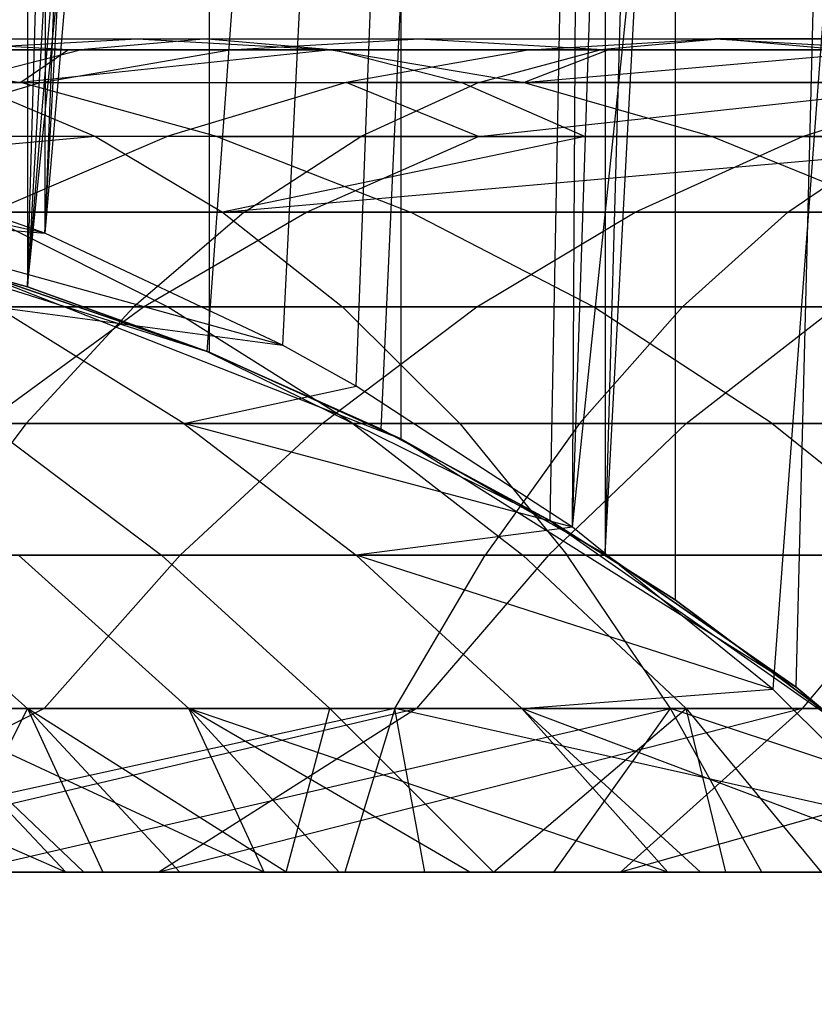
# Model space of a CAD drawing. Extents: x 0.1 to 12.1, y -6 to 6.
# Tile 92 of 181: x 7.144 to 7.334, y -0.9 to -0.664. Entities that reach past the tile are written whole.
import ezdxf

# ---------------------------------------------------------------- set-up
doc = ezdxf.new("R2010")
doc.units = 0
doc.header["$LTSCALE"] = 2.54
doc.layers.get('0').update_dxf_attribs({"linetype": 'CONTINUOUS'})

# ---------------------------------------------------------------- blocks, each defined once
blk = doc.blocks.new('DROPS_COLOR_C_STL')
at = {"color": 0}
for p, q in [((7.27635, -0.7855, 14.63277), (7.45545, 0.93168, 14.67271)), ((7.27635, -0.7855, 14.63277), (7.45545, 0.93168, 14.67271)), ((7.45545, 0.93168, 14.67271), (7.3244, -0.82439, 14.64292)), ((7.45545, 0.93168, 14.67271), (7.3244, -0.82439, 14.64292)), ((7.27635, -0.7855, 14.63277), (7.33275, 0.8954, 14.64473)), ((7.27635, -0.7855, 14.63277), (7.33275, 0.8954, 14.64473)), ((7.28416, -0.79199, 26.64632), (7.37267, 0.85985, 26.66538)), ((7.28416, -0.79199, 26.64632), (7.37267, 0.85985, 26.66538)), ((7.33, -0.82387, 26.65602), (7.37267, 0.85985, 26.66538)), ((7.33, -0.82387, 26.65602), (7.37267, 0.85985, 26.66538)), ((7.28573, 0.85583, 14.63472), (7.14975, -0.71495, 14.60798)), ((7.28573, 0.85583, 14.63472), (7.14975, -0.71495, 14.60798)), ((7.28573, 0.85583, 14.63472), (7.2068, -0.74186, 14.6188)), ((7.28573, 0.85583, 14.63472), (7.2068, -0.74186, 14.6188)), ((7.22443, -0.7517, 14.62226), (7.28573, 0.85583, 14.63472)), ((7.22443, -0.7517, 14.62226), (7.28573, 0.85583, 14.63472)), ((7.27635, -0.7855, 14.63277), (7.28573, 0.85583, 14.63472)), ((7.27635, -0.7855, 14.63277), (7.28573, 0.85583, 14.63472)), ((7.28416, -0.79199, 26.64632), (7.33, 0.82387, 26.65602)), ((7.28416, -0.79199, 26.64632), (7.33, 0.82387, 26.65602)), ((7.14975, -0.71495, 14.60798), (7.23458, 0.82108, 14.62428)), ((7.14975, -0.71495, 14.60798), (7.23458, 0.82108, 14.62428)), ((7.20953, 0.80669, 14.61933), (7.14975, -0.71495, 14.60798)), ((7.20953, 0.80669, 14.61933), (7.14975, -0.71495, 14.60798)), ((7.14561, -0.72786, 35.67444), (7.30097, 0.80295, 35.72145)), ((7.14561, -0.72786, 35.67444), (7.30097, 0.80295, 35.72145)), ((7.18874, -0.74332, 35.6868), (7.30097, 0.80295, 35.72145)), ((7.18874, -0.74332, 35.6868), (7.30097, 0.80295, 35.72145)), ((7.23048, -0.76198, 35.69927), (7.30097, 0.80295, 35.72145)), ((7.23048, -0.76198, 35.69927), (7.30097, 0.80295, 35.72145)), ((7.30097, 0.80295, 35.72145), (7.27093, -0.78391, 35.71182)), ((7.30097, 0.80295, 35.72145), (7.27093, -0.78391, 35.71182)), ((7.30097, 0.80295, 35.72145), (7.30097, -0.80295, 35.72145)), ((7.30097, 0.80295, 35.72145), (7.30097, -0.80295, 35.72145)), ((7.28415, 0.79198, 26.64632), (7.28416, -0.79199, 26.64632)), ((7.28415, 0.79198, 26.64632), (7.28416, -0.79199, 26.64632)), ((7.14561, -0.72786, 35.67444), (7.27093, 0.78391, 35.71182)), ((7.14561, -0.72786, 35.67444), (7.27093, 0.78391, 35.71182)), ((7.15345, 0.77984, 14.60866), (7.14975, -0.71495, 14.60798)), ((7.15345, 0.77984, 14.60866), (7.14975, -0.71495, 14.60798)), ((7.23517, 0.76432, 26.63636), (7.23517, -0.76432, 26.63636)), ((7.23517, 0.76432, 26.63636), (7.23517, -0.76432, 26.63636)), ((7.23048, 0.76198, 35.69927), (7.14561, -0.72786, 35.67444)), ((7.23048, 0.76198, 35.69927), (7.14561, -0.72786, 35.67444)), ((7.14561, -0.72786, 35.67444), (7.18874, 0.74332, 35.6868)), ((7.14561, -0.72786, 35.67444), (7.18874, 0.74332, 35.6868)), ((7.18919, 0.7435, 26.6274), (7.18919, -0.7435, 26.6274)), ((7.18919, 0.7435, 26.6274), (7.18919, -0.7435, 26.6274)), ((7.14563, 0.72786, 35.67444), (7.14561, -0.72786, 35.67444)), ((7.14563, 0.72786, 35.67444), (7.14561, -0.72786, 35.67444)), ((7.06757, -0.66832, 20.41452), (7.18882, -0.66832, 20.49584)), ((7.06757, -0.66832, 20.41452), (7.18882, -0.66832, 20.49584)), ((7.15543, -0.67094, 17.87225), (7.10788, -0.66832, 17.90181)), ((7.10788, -0.66832, 17.90181), (7.17194, -0.66832, 18.00101)), ((7.10788, -0.66832, 17.90181), (7.17194, -0.66832, 18.00101)), ((7.15543, -0.67094, 17.87225), (7.10788, -0.66832, 17.90181)), ((7.12541, -0.67094, 18.03215), (7.17194, -0.66832, 18.00101)), ((7.12541, -0.67094, 18.03215), (7.17194, -0.66832, 18.00101)), ((7.18882, -0.66832, 20.49584), (7.15827, -0.67094, 20.54276)), ((7.18882, -0.66832, 20.49584), (7.15827, -0.67094, 20.54276)), ((7.17194, -0.66832, 18.00101), (7.23958, -0.66832, 18.09842)), ((7.17194, -0.66832, 18.00101), (7.23958, -0.66832, 18.09842)), ((7.17194, -0.66832, 18.00101), (7.21846, -0.67094, 17.96987)), ((7.17194, -0.66832, 18.00101), (7.21846, -0.67094, 17.96987)), ((7.18882, -0.66832, 20.49584), (7.31226, -0.66832, 20.57381)), ((7.18882, -0.66832, 20.49584), (7.31226, -0.66832, 20.57381)), ((7.18882, -0.66832, 20.49584), (7.21937, -0.67094, 20.44892)), ((7.18882, -0.66832, 20.49584), (7.21937, -0.67094, 20.44892)), ((7.19414, -0.67094, 18.13112), (7.23958, -0.66832, 18.09842)), ((7.19414, -0.67094, 18.13112), (7.23958, -0.66832, 18.09842)), ((7.23958, -0.66832, 18.09842), (7.31047, -0.66832, 18.1935)), ((7.23958, -0.66832, 18.09842), (7.31047, -0.66832, 18.1935)), ((7.23958, -0.66832, 18.09842), (7.28503, -0.67094, 18.06572)), ((7.23958, -0.66832, 18.09842), (7.28503, -0.67094, 18.06572)), ((7.26616, -0.67094, 18.22772), (7.31047, -0.66832, 18.1935)), ((7.26616, -0.67094, 18.22772), (7.31047, -0.66832, 18.1935)), ((7.31226, -0.66832, 20.57381), (7.28302, -0.67094, 20.62155)), ((7.31226, -0.66832, 20.57381), (7.28302, -0.67094, 20.62155)), ((7.45604, -0.66832, 18.36988), (7.31047, -0.66832, 18.1935)), ((7.31047, -0.66832, 18.1935), (7.35478, -0.67094, 18.15928)), ((7.45604, -0.66832, 18.36988), (7.31047, -0.66832, 18.1935)), ((7.31047, -0.66832, 18.1935), (7.35478, -0.67094, 18.15928)), ((7.31226, -0.66832, 20.57381), (7.4375, -0.66832, 20.64819)), ((7.31226, -0.66832, 20.57381), (7.4375, -0.66832, 20.64819)), ((7.31226, -0.66832, 20.57381), (7.3415, -0.67094, 20.52606)), ((7.31226, -0.66832, 20.57381), (7.3415, -0.67094, 20.52606)), ((7.15827, -0.67094, 20.54276), (7.03574, -0.67094, 20.46059)), ((7.15827, -0.67094, 20.54276), (7.03574, -0.67094, 20.46059)), ((7.09572, -0.67094, 17.77257), (7.15543, -0.67094, 17.87225)), ((7.09572, -0.67094, 17.77257), (7.15543, -0.67094, 17.87225)), ((7.09572, -0.67094, 17.77257), (7.14402, -0.67882, 17.74476)), ((7.09572, -0.67094, 17.77257), (7.14402, -0.67882, 17.74476)), ((7.21937, -0.67094, 20.44892), (7.09939, -0.67094, 20.36846)), ((7.21937, -0.67094, 20.44892), (7.09939, -0.67094, 20.36846)), ((7.12541, -0.67094, 18.03215), (7.19414, -0.67094, 18.13112)), ((7.12541, -0.67094, 18.03215), (7.19414, -0.67094, 18.13112)), ((7.12786, -0.67882, 20.58948), (7.15827, -0.67094, 20.54276)), ((7.12786, -0.67882, 20.58948), (7.15827, -0.67094, 20.54276)), ((7.21846, -0.67094, 17.96987), (7.14402, -0.67882, 17.74476)), ((7.15543, -0.67094, 17.87225), (7.14402, -0.67882, 17.74476)), ((7.21846, -0.67094, 17.96987), (7.14402, -0.67882, 17.74476)), ((7.15543, -0.67094, 17.87225), (7.14402, -0.67882, 17.74476)), ((7.14889, -0.67882, 18.16368), (7.19414, -0.67094, 18.13112)), ((7.14889, -0.67882, 18.16368), (7.19414, -0.67094, 18.13112)), ((7.15543, -0.67094, 17.87225), (7.21846, -0.67094, 17.96987)), ((7.15543, -0.67094, 17.87225), (7.21846, -0.67094, 17.96987)), ((7.28302, -0.67094, 20.62155), (7.15827, -0.67094, 20.54276)), ((7.28302, -0.67094, 20.62155), (7.15827, -0.67094, 20.54276)), ((7.19414, -0.67094, 18.13112), (7.26616, -0.67094, 18.22772)), ((7.19414, -0.67094, 18.13112), (7.26616, -0.67094, 18.22772)), ((7.21846, -0.67094, 17.96987), (7.28503, -0.67094, 18.06572)), ((7.21846, -0.67094, 17.96987), (7.28503, -0.67094, 18.06572)), ((7.21846, -0.67094, 17.96987), (7.26478, -0.67882, 17.93887)), ((7.21846, -0.67094, 17.96987), (7.26478, -0.67882, 17.93887)), ((7.3415, -0.67094, 20.52606), (7.21937, -0.67094, 20.44892)), ((7.21937, -0.67094, 20.44892), (7.24978, -0.67882, 20.40221)), ((7.21937, -0.67094, 20.44892), (7.24978, -0.67882, 20.40221)), ((7.3415, -0.67094, 20.52606), (7.21937, -0.67094, 20.44892)), ((7.26616, -0.67094, 18.22772), (7.22204, -0.67882, 18.26179)), ((7.26616, -0.67094, 18.22772), (7.22204, -0.67882, 18.26179)), ((7.2539, -0.67882, 20.66909), (7.28302, -0.67094, 20.62155)), ((7.2539, -0.67882, 20.66909), (7.28302, -0.67094, 20.62155)), ((7.28503, -0.67094, 18.06572), (7.26478, -0.67882, 17.93887)), ((7.26478, -0.67882, 17.93887), (7.35478, -0.67094, 18.15928)), ((7.26478, -0.67882, 17.93887), (7.35478, -0.67094, 18.15928)), ((7.28503, -0.67094, 18.06572), (7.26478, -0.67882, 17.93887)), ((7.26616, -0.67094, 18.22772), (7.41406, -0.67094, 18.40692)), ((7.26616, -0.67094, 18.22772), (7.41406, -0.67094, 18.40692)), ((7.40958, -0.67094, 20.69673), (7.28302, -0.67094, 20.62155)), ((7.40958, -0.67094, 20.69673), (7.28302, -0.67094, 20.62155)), ((7.28503, -0.67094, 18.06572), (7.35478, -0.67094, 18.15928)), ((7.28503, -0.67094, 18.06572), (7.35478, -0.67094, 18.15928)), ((7.14402, -0.67882, 17.74476), (7.03684, -0.67882, 17.54337)), ((7.14402, -0.67882, 17.74476), (7.03684, -0.67882, 17.54337)), ((7.07909, -0.67882, 18.06316), (7.14889, -0.67882, 18.16368)), ((7.07909, -0.67882, 18.06316), (7.14889, -0.67882, 18.16368)), ((7.14889, -0.67882, 18.16368), (7.10483, -0.69175, 18.19538)), ((7.14889, -0.67882, 18.16368), (7.10483, -0.69175, 18.19538)), ((7.12786, -0.67882, 20.58948), (7.2539, -0.67882, 20.66909)), ((7.12786, -0.67882, 20.58948), (7.2539, -0.67882, 20.66909)), ((7.13108, -0.67882, 20.3226), (7.24978, -0.67882, 20.40221)), ((7.13108, -0.67882, 20.3226), (7.24978, -0.67882, 20.40221)), ((7.13108, -0.67882, 20.3226), (7.16194, -0.69175, 20.27794)), ((7.13108, -0.67882, 20.3226), (7.16194, -0.69175, 20.27794)), ((7.19107, -0.69175, 17.71768), (7.14402, -0.67882, 17.74476)), ((7.14402, -0.67882, 17.74476), (7.26478, -0.67882, 17.93887)), ((7.14402, -0.67882, 17.74476), (7.26478, -0.67882, 17.93887)), ((7.19107, -0.69175, 17.71768), (7.14402, -0.67882, 17.74476)), ((7.14889, -0.67882, 18.16368), (7.22204, -0.67882, 18.26179)), ((7.14889, -0.67882, 18.16368), (7.22204, -0.67882, 18.26179)), ((7.22204, -0.67882, 18.26179), (7.17908, -0.69175, 18.29497)), ((7.22204, -0.67882, 18.26179), (7.17908, -0.69175, 18.29497)), ((7.37226, -0.67882, 18.4438), (7.22204, -0.67882, 18.26179)), ((7.37226, -0.67882, 18.4438), (7.22204, -0.67882, 18.26179)), ((7.25382, -0.69175, 18.38858), (7.22204, -0.67882, 18.26179)), ((7.25382, -0.69175, 18.38858), (7.22204, -0.67882, 18.26179)), ((7.2539, -0.67882, 20.66909), (7.22555, -0.69175, 20.71538)), ((7.2539, -0.67882, 20.66909), (7.22555, -0.69175, 20.71538)), ((7.24978, -0.67882, 20.40221), (7.37061, -0.67882, 20.47853)), ((7.24978, -0.67882, 20.40221), (7.37061, -0.67882, 20.47853)), ((7.24978, -0.67882, 20.40221), (7.2794, -0.69175, 20.35672)), ((7.24978, -0.67882, 20.40221), (7.2794, -0.69175, 20.35672)), ((7.25382, -0.69175, 18.38858), (7.37226, -0.67882, 18.4438)), ((7.25382, -0.69175, 18.38858), (7.37226, -0.67882, 18.4438)), ((7.2539, -0.67882, 20.66909), (7.38179, -0.67882, 20.74504)), ((7.2539, -0.67882, 20.66909), (7.38179, -0.67882, 20.74504)), ((7.26478, -0.67882, 17.93887), (7.39889, -0.67882, 18.12521)), ((7.26478, -0.67882, 17.93887), (7.39889, -0.67882, 18.12521)), ((7.26478, -0.67882, 17.93887), (7.3099, -0.69175, 17.90867)), ((7.26478, -0.67882, 17.93887), (7.3099, -0.69175, 17.90867)), ((7.33156, -0.69175, 18.47972), (7.37226, -0.67882, 18.4438)), ((7.33156, -0.69175, 18.47972), (7.37226, -0.67882, 18.4438)), ((7.16194, -0.69175, 20.27794), (6.96641, -0.70994, 20.06846)), ((7.16194, -0.69175, 20.27794), (6.96641, -0.70994, 20.06846)), ((7.14975, -0.71495, 14.60798), (7.0431, -0.69175, 14.6794)), ((7.14975, -0.71495, 14.60798), (7.0431, -0.69175, 14.6794)), ((7.16194, -0.69175, 20.27794), (7.04661, -0.69175, 20.19592)), ((7.16194, -0.69175, 20.27794), (7.04661, -0.69175, 20.19592)), ((7.19107, -0.69175, 17.71768), (7.0856, -0.69175, 17.51951)), ((7.19107, -0.69175, 17.71768), (7.0856, -0.69175, 17.51951)), ((7.22555, -0.69175, 20.71538), (7.09824, -0.69175, 20.63497)), ((7.22555, -0.69175, 20.71538), (7.09824, -0.69175, 20.63497)), ((7.17908, -0.69175, 18.29497), (7.10483, -0.69175, 18.19538)), ((7.17908, -0.69175, 18.29497), (7.10483, -0.69175, 18.19538)), ((7.13671, -0.70994, 18.32769), (7.17908, -0.69175, 18.29497)), ((7.13671, -0.70994, 18.32769), (7.17908, -0.69175, 18.29497)), ((7.2794, -0.69175, 20.35672), (7.16194, -0.69175, 20.27794)), ((7.16194, -0.69175, 20.27794), (7.19238, -0.70994, 20.23389)), ((7.16194, -0.69175, 20.27794), (7.19238, -0.70994, 20.23389)), ((7.2794, -0.69175, 20.35672), (7.16194, -0.69175, 20.27794)), ((7.25382, -0.69175, 18.38858), (7.17908, -0.69175, 18.29497)), ((7.25382, -0.69175, 18.38858), (7.17908, -0.69175, 18.29497)), ((7.19107, -0.69175, 17.71768), (7.3099, -0.69175, 17.90867)), ((7.19107, -0.69175, 17.71768), (7.3099, -0.69175, 17.90867)), ((7.19107, -0.69175, 17.71768), (7.23747, -0.70994, 17.69096)), ((7.19107, -0.69175, 17.71768), (7.23747, -0.70994, 17.69096)), ((7.2794, -0.69175, 20.35672), (7.19238, -0.70994, 20.23389)), ((7.19238, -0.70994, 20.23389), (7.39897, -0.69175, 20.43224)), ((7.2794, -0.69175, 20.35672), (7.19238, -0.70994, 20.23389)), ((7.19238, -0.70994, 20.23389), (7.39897, -0.69175, 20.43224)), ((7.19759, -0.70994, 20.76104), (7.22555, -0.69175, 20.71538)), ((7.19759, -0.70994, 20.76104), (7.22555, -0.69175, 20.71538)), ((7.21254, -0.70994, 18.42267), (7.25382, -0.69175, 18.38858)), ((7.21254, -0.70994, 18.42267), (7.25382, -0.69175, 18.38858)), ((7.35472, -0.69175, 20.79209), (7.22555, -0.69175, 20.71538)), ((7.35472, -0.69175, 20.79209), (7.22555, -0.69175, 20.71538)), ((7.33156, -0.69175, 18.47972), (7.25382, -0.69175, 18.38858)), ((7.33156, -0.69175, 18.47972), (7.25382, -0.69175, 18.38858)), ((7.39897, -0.69175, 20.43224), (7.2794, -0.69175, 20.35672)), ((7.39897, -0.69175, 20.43224), (7.2794, -0.69175, 20.35672)), ((7.29141, -0.70994, 18.51514), (7.33156, -0.69175, 18.47972)), ((7.29141, -0.70994, 18.51514), (7.33156, -0.69175, 18.47972)), ((7.3099, -0.69175, 17.90867), (7.44185, -0.69175, 18.09203)), ((7.3099, -0.69175, 17.90867), (7.44185, -0.69175, 18.09203)), ((7.3099, -0.69175, 17.90867), (7.35439, -0.70994, 17.87889)), ((7.3099, -0.69175, 17.90867), (7.35439, -0.70994, 17.87889)), ((7.32802, -0.70994, 20.8385), (7.35472, -0.69175, 20.79209)), ((7.32802, -0.70994, 20.8385), (7.35472, -0.69175, 20.79209)), ((7.41536, -0.69175, 18.5716), (7.33156, -0.69175, 18.47972)), ((7.41536, -0.69175, 18.5716), (7.33156, -0.69175, 18.47972)), ((7.14975, -0.71495, 14.60798), (7.09047, -0.6941, 14.59734)), ((7.14975, -0.71495, 14.60798), (7.09047, -0.6941, 14.59734)), ((6.96641, -0.70994, 20.06846), (7.19238, -0.70994, 20.23389)), ((6.96641, -0.70994, 20.06846), (7.19238, -0.70994, 20.23389)), ((7.06903, -0.70994, 20.67984), (7.19759, -0.70994, 20.76104)), ((7.06903, -0.70994, 20.67984), (7.19759, -0.70994, 20.76104)), ((7.09188, -0.70994, 14.70148), (7.14975, -0.71495, 14.60798)), ((7.2068, -0.74186, 14.6188), (7.09188, -0.70994, 14.70148)), ((7.2068, -0.74186, 14.6188), (7.09188, -0.70994, 14.70148)), ((7.09188, -0.70994, 14.70148), (7.14975, -0.71495, 14.60798)), ((7.17924, -0.73264, 17.4737), (7.1337, -0.70994, 17.49598)), ((7.1337, -0.70994, 17.49598), (7.23747, -0.70994, 17.69096)), ((7.1337, -0.70994, 17.49598), (7.23747, -0.70994, 17.69096)), ((7.17924, -0.73264, 17.4737), (7.1337, -0.70994, 17.49598)), ((7.21254, -0.70994, 18.42267), (7.13671, -0.70994, 18.32769)), ((7.21254, -0.70994, 18.42267), (7.13671, -0.70994, 18.32769)), ((7.19759, -0.70994, 20.76104), (7.1711, -0.73264, 20.80427)), ((7.19759, -0.70994, 20.76104), (7.1711, -0.73264, 20.80427)), ((7.17344, -0.73264, 18.45496), (7.21254, -0.70994, 18.42267)), ((7.17344, -0.73264, 18.45496), (7.21254, -0.70994, 18.42267)), ((7.19238, -0.70994, 20.23389), (7.42693, -0.70994, 20.38658)), ((7.19238, -0.70994, 20.23389), (7.42693, -0.70994, 20.38658)), ((7.19238, -0.70994, 20.23389), (7.2212, -0.73264, 20.19218)), ((7.19238, -0.70994, 20.23389), (7.2212, -0.73264, 20.19218)), ((7.19759, -0.70994, 20.76104), (7.32802, -0.70994, 20.8385)), ((7.19759, -0.70994, 20.76104), (7.32802, -0.70994, 20.8385)), ((7.29141, -0.70994, 18.51514), (7.21254, -0.70994, 18.42267)), ((7.29141, -0.70994, 18.51514), (7.21254, -0.70994, 18.42267)), ((7.35439, -0.70994, 17.87889), (7.23747, -0.70994, 17.69096)), ((7.28141, -0.73264, 17.66567), (7.23747, -0.70994, 17.69096)), ((7.35439, -0.70994, 17.87889), (7.23747, -0.70994, 17.69096)), ((7.28141, -0.73264, 17.66567), (7.23747, -0.70994, 17.69096)), ((7.25339, -0.73264, 18.54869), (7.29141, -0.70994, 18.51514)), ((7.25339, -0.73264, 18.54869), (7.29141, -0.70994, 18.51514)), ((7.37644, -0.70994, 18.60836), (7.29141, -0.70994, 18.51514)), ((7.37644, -0.70994, 18.60836), (7.29141, -0.70994, 18.51514)), ((7.32802, -0.70994, 20.8385), (7.30273, -0.73264, 20.88245)), ((7.32802, -0.70994, 20.8385), (7.30273, -0.73264, 20.88245)), ((7.32802, -0.70994, 20.8385), (7.46052, -0.70994, 20.91237)), ((7.32802, -0.70994, 20.8385), (7.46052, -0.70994, 20.91237)), ((7.14561, -0.72786, 35.67444), (7.10133, -0.71572, 35.66229)), ((7.10133, -0.71572, 39.52568), (7.18874, -0.74332, 39.52568)), ((7.10133, -0.71572, 39.52568), (7.14561, -0.72786, 35.67444)), ((7.10133, -0.71572, 39.52568), (7.18874, -0.74332, 39.52568)), ((7.14561, -0.72786, 35.67444), (7.10133, -0.71572, 35.66229)), ((7.10133, -0.71572, 39.52568), (7.14561, -0.72786, 35.67444)), ((7.2068, -0.74186, 14.6188), (7.14975, -0.71495, 14.60798)), ((7.2068, -0.74186, 14.6188), (7.14975, -0.71495, 14.60798)), ((7.18919, -0.7435, 26.6274), (7.13092, -0.72343, 26.61659)), ((7.13092, -0.72343, 32.52113), (7.23517, -0.76432, 32.52113)), ((7.13092, -0.72343, 32.52113), (7.18919, -0.7435, 26.6274)), ((7.13092, -0.72343, 32.52113), (7.23517, -0.76432, 32.52113)), ((7.18919, -0.7435, 26.6274), (7.13092, -0.72343, 26.61659)), ((7.13092, -0.72343, 32.52113), (7.18919, -0.7435, 26.6274)), ((7.18874, -0.74332, 35.6868), (7.14561, -0.72786, 35.67444)), ((7.14561, -0.72786, 35.67444), (7.18874, -0.74332, 39.52568)), ((7.14561, -0.72786, 35.67444), (7.18874, -0.74332, 39.52568)), ((7.18874, -0.74332, 35.6868), (7.14561, -0.72786, 35.67444)), ((7.2212, -0.73264, 20.19218), (6.99749, -0.73264, 20.02839)), ((7.2212, -0.73264, 20.19218), (6.99749, -0.73264, 20.02839)), ((7.1711, -0.73264, 20.80427), (7.04137, -0.73264, 20.72233)), ((7.1711, -0.73264, 20.80427), (7.04137, -0.73264, 20.72233)), ((7.08996, -0.73264, 17.27431), (7.17924, -0.73264, 17.4737)), ((7.08996, -0.73264, 17.27431), (7.17924, -0.73264, 17.4737)), ((7.17344, -0.73264, 18.45496), (7.09658, -0.73264, 18.35868)), ((7.17344, -0.73264, 18.45496), (7.09658, -0.73264, 18.35868)), ((7.13532, -0.7606, 18.48644), (7.17344, -0.73264, 18.45496)), ((7.13532, -0.7606, 18.48644), (7.17344, -0.73264, 18.45496)), ((7.18312, -0.7606, 14.74279), (7.13807, -0.73264, 14.72239)), ((7.13807, -0.73264, 14.72239), (7.2068, -0.74186, 14.6188)), ((7.13807, -0.73264, 14.72239), (7.2068, -0.74186, 14.6188)), ((7.18312, -0.7606, 14.74279), (7.13807, -0.73264, 14.72239)), ((7.14528, -0.7606, 20.84644), (7.1711, -0.73264, 20.80427)), ((7.14528, -0.7606, 20.84644), (7.1711, -0.73264, 20.80427)), ((7.30273, -0.73264, 20.88245), (7.1711, -0.73264, 20.80427)), ((7.30273, -0.73264, 20.88245), (7.1711, -0.73264, 20.80427)), ((7.25339, -0.73264, 18.54869), (7.17344, -0.73264, 18.45496)), ((7.25339, -0.73264, 18.54869), (7.17344, -0.73264, 18.45496)), ((7.17924, -0.73264, 17.4737), (7.28141, -0.73264, 17.66567)), ((7.22366, -0.7606, 17.45197), (7.17924, -0.73264, 17.4737)), ((7.17924, -0.73264, 17.4737), (7.28141, -0.73264, 17.66567)), ((7.22366, -0.7606, 17.45197), (7.17924, -0.73264, 17.4737)), ((7.21631, -0.7606, 18.5814), (7.25339, -0.73264, 18.54869)), ((7.21631, -0.7606, 18.5814), (7.25339, -0.73264, 18.54869)), ((7.24931, -0.7606, 20.1515), (7.2212, -0.73264, 20.19218)), ((7.45341, -0.73264, 20.34334), (7.2212, -0.73264, 20.19218)), ((7.24931, -0.7606, 20.1515), (7.2212, -0.73264, 20.19218)), ((7.45341, -0.73264, 20.34334), (7.2212, -0.73264, 20.19218)), ((7.33958, -0.73264, 18.64318), (7.25339, -0.73264, 18.54869)), ((7.33958, -0.73264, 18.64318), (7.25339, -0.73264, 18.54869)), ((7.27808, -0.7606, 20.92531), (7.30273, -0.73264, 20.88245)), ((7.27808, -0.7606, 20.92531), (7.30273, -0.73264, 20.88245)), ((7.28141, -0.73264, 17.66567), (7.39652, -0.73264, 17.85069)), ((7.32427, -0.7606, 17.641), (7.28141, -0.73264, 17.66567)), ((7.28141, -0.73264, 17.66567), (7.39652, -0.73264, 17.85069)), ((7.32427, -0.7606, 17.641), (7.28141, -0.73264, 17.66567)), ((7.43646, -0.73264, 20.957), (7.30273, -0.73264, 20.88245)), ((7.43646, -0.73264, 20.957), (7.30273, -0.73264, 20.88245)), ((7.30363, -0.7606, 18.67713), (7.33958, -0.73264, 18.64318)), ((7.30363, -0.7606, 18.67713), (7.33958, -0.73264, 18.64318)), ((7.23048, -0.76198, 35.69927), (7.18874, -0.74332, 35.6868)), ((7.18874, -0.74332, 39.52568), (7.27093, -0.78391, 39.52568)), ((7.18874, -0.74332, 39.52568), (7.23048, -0.76198, 35.69927)), ((7.18874, -0.74332, 39.52568), (7.27093, -0.78391, 39.52568)), ((7.18874, -0.74332, 35.6868), (7.18874, -0.74332, 39.52568)), ((7.18874, -0.74332, 35.6868), (7.18874, -0.74332, 39.52568)), ((7.23048, -0.76198, 35.69927), (7.18874, -0.74332, 35.6868)), ((7.18874, -0.74332, 39.52568), (7.23048, -0.76198, 35.69927)), ((7.23517, -0.76432, 26.63636), (7.18919, -0.7435, 26.6274)), ((7.18919, -0.7435, 26.6274), (7.23517, -0.76432, 32.52113)), ((7.18919, -0.7435, 26.6274), (7.23517, -0.76432, 32.52113)), ((7.23517, -0.76432, 26.63636), (7.18919, -0.7435, 26.6274)), ((7.22443, -0.7517, 14.62226), (7.2068, -0.74186, 14.6188)), ((7.22443, -0.7517, 14.62226), (7.2068, -0.74186, 14.6188)), ((7.18312, -0.7606, 14.74279), (7.22443, -0.7517, 14.62226)), ((7.18312, -0.7606, 14.74279), (7.22443, -0.7517, 14.62226)), ((7.27635, -0.7855, 14.63277), (7.22443, -0.7517, 14.62226)), ((7.27635, -0.7855, 14.63277), (7.22443, -0.7517, 14.62226)), ((7.01439, -0.7606, 20.76377), (7.14528, -0.7606, 20.84644)), ((7.01439, -0.7606, 20.76377), (7.14528, -0.7606, 20.84644)), ((7.02779, -0.7606, 19.98932), (7.24931, -0.7606, 20.1515)), ((7.02779, -0.7606, 19.98932), (7.24931, -0.7606, 20.1515)), ((7.10097, -0.7606, 14.94191), (7.18312, -0.7606, 14.74279)), ((7.10097, -0.7606, 14.94191), (7.18312, -0.7606, 14.74279)), ((7.14528, -0.7606, 20.84644), (7.12157, -0.79219, 20.88514)), ((7.14528, -0.7606, 20.84644), (7.12157, -0.79219, 20.88514)), ((7.21631, -0.7606, 18.5814), (7.13532, -0.7606, 18.48644)), ((7.21631, -0.7606, 18.5814), (7.13532, -0.7606, 18.48644)), ((7.22366, -0.7606, 17.45197), (7.13575, -0.7606, 17.25564)), ((7.13575, -0.7606, 17.25564), (7.17777, -0.79219, 17.23849)), ((7.13575, -0.7606, 17.25564), (7.17777, -0.79219, 17.23849)), ((7.22366, -0.7606, 17.45197), (7.13575, -0.7606, 17.25564)), ((7.14528, -0.7606, 20.84644), (7.27808, -0.7606, 20.92531)), ((7.14528, -0.7606, 20.84644), (7.27808, -0.7606, 20.92531)), ((7.18229, -0.79219, 18.61143), (7.21631, -0.7606, 18.5814)), ((7.18229, -0.79219, 18.61143), (7.21631, -0.7606, 18.5814)), ((7.27635, -0.7855, 14.63277), (7.18312, -0.7606, 14.74279)), ((7.18312, -0.7606, 14.74279), (7.22446, -0.79219, 14.7615)), ((7.18312, -0.7606, 14.74279), (7.22446, -0.79219, 14.7615)), ((7.27635, -0.7855, 14.63277), (7.18312, -0.7606, 14.74279)), ((7.30363, -0.7606, 18.67713), (7.21631, -0.7606, 18.5814)), ((7.30363, -0.7606, 18.67713), (7.21631, -0.7606, 18.5814)), ((7.32427, -0.7606, 17.641), (7.22366, -0.7606, 17.45197)), ((7.22366, -0.7606, 17.45197), (7.26443, -0.79219, 17.43202)), ((7.22366, -0.7606, 17.45197), (7.26443, -0.79219, 17.43202)), ((7.32427, -0.7606, 17.641), (7.22366, -0.7606, 17.45197)), ((7.24931, -0.7606, 20.1515), (7.47924, -0.7606, 20.30118)), ((7.24931, -0.7606, 20.1515), (7.47924, -0.7606, 20.30118)), ((7.24931, -0.7606, 20.1515), (7.27511, -0.79219, 20.11416)), ((7.24931, -0.7606, 20.1515), (7.27511, -0.79219, 20.11416)), ((7.27808, -0.7606, 20.92531), (7.25545, -0.79219, 20.96465)), ((7.27808, -0.7606, 20.92531), (7.25545, -0.79219, 20.96465)), ((7.27064, -0.79219, 18.70829), (7.30363, -0.7606, 18.67713)), ((7.27064, -0.79219, 18.70829), (7.30363, -0.7606, 18.67713)), ((7.27808, -0.7606, 20.92531), (7.41299, -0.7606, 21.00052)), ((7.27808, -0.7606, 20.92531), (7.41299, -0.7606, 21.00052)), ((7.39414, -0.7606, 18.76984), (7.30363, -0.7606, 18.67713)), ((7.39414, -0.7606, 18.76984), (7.30363, -0.7606, 18.67713)), ((7.43761, -0.7606, 17.82319), (7.32427, -0.7606, 17.641)), ((7.32427, -0.7606, 17.641), (7.3636, -0.79219, 17.61835)), ((7.32427, -0.7606, 17.641), (7.3636, -0.79219, 17.61835)), ((7.43761, -0.7606, 17.82319), (7.32427, -0.7606, 17.641)), ((7.27093, -0.78391, 35.71182), (7.23048, -0.76198, 35.69927)), ((7.23048, -0.76198, 35.69927), (7.27093, -0.78391, 39.52568)), ((7.23048, -0.76198, 35.69927), (7.27093, -0.78391, 39.52568)), ((7.27093, -0.78391, 35.71182), (7.23048, -0.76198, 35.69927)), ((7.28416, -0.79199, 26.64632), (7.23517, -0.76432, 26.63636)), ((7.23517, -0.76432, 32.52113), (7.33, -0.82387, 32.52113)), ((7.23517, -0.76432, 32.52113), (7.28416, -0.79199, 26.64632)), ((7.23517, -0.76432, 32.52113), (7.33, -0.82387, 32.52113)), ((7.23517, -0.76432, 26.63636), (7.23517, -0.76432, 32.52113)), ((7.23517, -0.76432, 26.63636), (7.23517, -0.76432, 32.52113)), ((7.28416, -0.79199, 26.64632), (7.23517, -0.76432, 26.63636)), ((7.23517, -0.76432, 32.52113), (7.28416, -0.79199, 26.64632)), ((7.30097, -0.80295, 35.72145), (7.27093, -0.78391, 35.71182)), ((7.27093, -0.78391, 39.52568), (7.34597, -0.83655, 39.52568)), ((7.27093, -0.78391, 39.52568), (7.30097, -0.80295, 35.72145)), ((7.27093, -0.78391, 39.52568), (7.34597, -0.83655, 39.52568)), ((7.27093, -0.78391, 35.71182), (7.27093, -0.78391, 39.52568)), ((7.27093, -0.78391, 35.71182), (7.27093, -0.78391, 39.52568)), ((7.30097, -0.80295, 35.72145), (7.27093, -0.78391, 35.71182)), ((7.27093, -0.78391, 39.52568), (7.30097, -0.80295, 35.72145)), ((7.27635, -0.7855, 14.63277), (7.22446, -0.79219, 14.7615)), ((7.27635, -0.7855, 14.63277), (7.22446, -0.79219, 14.7615)), ((7.3244, -0.82439, 14.64292), (7.27635, -0.7855, 14.63277)), ((7.3244, -0.82439, 14.64292), (7.27635, -0.7855, 14.63277)), ((7.27511, -0.79219, 20.11416), (7.05561, -0.79219, 19.95346)), ((7.27511, -0.79219, 20.11416), (7.05561, -0.79219, 19.95346)), ((7.18229, -0.79219, 18.61143), (7.10032, -0.79219, 18.51534)), ((7.18229, -0.79219, 18.61143), (7.10032, -0.79219, 18.51534)), ((7.10425, -0.79219, 17.03891), (7.17777, -0.79219, 17.23849)), ((7.14563, -0.82903, 17.02522), (7.10425, -0.79219, 17.03891)), ((7.10425, -0.79219, 17.03891), (7.17777, -0.79219, 17.23849)), ((7.14563, -0.82903, 17.02522), (7.10425, -0.79219, 17.03891)), ((7.25545, -0.79219, 20.96465), (7.12157, -0.79219, 20.88514)), ((7.25545, -0.79219, 20.96465), (7.12157, -0.79219, 20.88514)), ((7.22446, -0.79219, 14.7615), (7.14349, -0.79219, 14.95779)), ((7.18433, -0.82903, 14.97303), (7.14349, -0.79219, 14.95779)), ((7.22446, -0.79219, 14.7615), (7.14349, -0.79219, 14.95779)), ((7.18433, -0.82903, 14.97303), (7.14349, -0.79219, 14.95779)), ((7.1496, -0.82903, 18.64027), (7.18229, -0.79219, 18.61143)), ((7.1496, -0.82903, 18.64027), (7.18229, -0.79219, 18.61143)), ((7.17777, -0.79219, 17.23849), (7.26443, -0.79219, 17.43202)), ((7.21813, -0.82903, 17.22202), (7.17777, -0.79219, 17.23849)), ((7.17777, -0.79219, 17.23849), (7.26443, -0.79219, 17.43202)), ((7.21813, -0.82903, 17.22202), (7.17777, -0.79219, 17.23849)), ((7.27064, -0.79219, 18.70829), (7.18229, -0.79219, 18.61143)), ((7.27064, -0.79219, 18.70829), (7.18229, -0.79219, 18.61143)), ((7.3244, -0.82439, 14.64292), (7.22446, -0.79219, 14.7615)), ((7.26417, -0.82903, 14.77948), (7.22446, -0.79219, 14.7615)), ((7.3244, -0.82439, 14.64292), (7.22446, -0.79219, 14.7615)), ((7.26417, -0.82903, 14.77948), (7.22446, -0.79219, 14.7615)), ((7.23371, -0.82903, 21.00244), (7.25545, -0.79219, 20.96465)), ((7.23371, -0.82903, 21.00244), (7.25545, -0.79219, 20.96465)), ((7.27064, -0.79219, 18.70829), (7.23895, -0.82903, 18.73823)), ((7.27064, -0.79219, 18.70829), (7.23895, -0.82903, 18.73823)), ((7.39144, -0.79219, 21.04046), (7.25545, -0.79219, 20.96465)), ((7.39144, -0.79219, 21.04046), (7.25545, -0.79219, 20.96465)), ((7.26443, -0.79219, 17.43202), (7.3636, -0.79219, 17.61835)), ((7.30359, -0.82903, 17.41286), (7.26443, -0.79219, 17.43202)), ((7.26443, -0.79219, 17.43202), (7.3636, -0.79219, 17.61835)), ((7.30359, -0.82903, 17.41286), (7.26443, -0.79219, 17.43202)), ((7.27064, -0.79219, 18.70829), (7.36222, -0.79219, 18.80211)), ((7.27064, -0.79219, 18.70829), (7.36222, -0.79219, 18.80211)), ((7.29989, -0.82903, 20.0783), (7.27511, -0.79219, 20.11416)), ((7.50294, -0.79219, 20.26248), (7.27511, -0.79219, 20.11416)), ((7.29989, -0.82903, 20.0783), (7.27511, -0.79219, 20.11416)), ((7.50294, -0.79219, 20.26248), (7.27511, -0.79219, 20.11416)), ((7.33, -0.82387, 26.65602), (7.28416, -0.79199, 26.64632)), ((7.28416, -0.79199, 26.64632), (7.33, -0.82387, 32.52113)), ((7.28416, -0.79199, 26.64632), (7.33, -0.82387, 32.52113)), ((7.33, -0.82387, 26.65602), (7.28416, -0.79199, 26.64632)), ((7.33157, -0.82903, 18.8331), (7.36222, -0.79219, 18.80211)), ((7.33157, -0.82903, 18.8331), (7.36222, -0.79219, 18.80211)), ((7.34597, -0.83655, 35.73637), (7.30097, -0.80295, 35.72145)), ((7.30097, -0.80295, 35.72145), (7.34597, -0.83655, 39.52568)), ((7.30097, -0.80295, 35.72145), (7.34597, -0.83655, 39.52568)), ((7.34597, -0.83655, 35.73637), (7.30097, -0.80295, 35.72145)), ((7.26417, -0.82903, 14.77948), (7.3244, -0.82439, 14.64292)), ((7.26417, -0.82903, 14.77948), (7.3244, -0.82439, 14.64292)), ((7.36843, -0.86832, 14.65259), (7.3244, -0.82439, 14.64292)), ((7.36843, -0.86832, 14.65259), (7.3244, -0.82439, 14.64292)), ((7.37267, -0.85985, 26.66538), (7.33, -0.82387, 26.65602)), ((7.33, -0.82387, 32.52113), (7.41212, -0.9, 32.52113)), ((7.33, -0.82387, 32.52113), (7.41212, -0.9, 32.52113)), ((7.33, -0.82387, 32.52113), (7.37267, -0.85985, 26.66538)), ((7.33, -0.82387, 26.65602), (7.33, -0.82387, 32.52113)), ((7.33, -0.82387, 26.65602), (7.33, -0.82387, 32.52113)), ((7.37267, -0.85985, 26.66538), (7.33, -0.82387, 26.65602)), ((7.33, -0.82387, 32.52113), (7.37267, -0.85985, 26.66538)), ((7.23371, -0.82903, 21.00244), (7.05523, -0.86832, 20.94072)), ((7.23371, -0.82903, 21.00244), (7.05523, -0.86832, 20.94072)), ((7.15483, -0.86832, 15.18232), (7.06526, -0.82903, 15.37287)), ((7.15483, -0.86832, 15.18232), (7.06526, -0.82903, 15.37287)), ((7.1496, -0.82903, 18.64027), (7.06671, -0.82903, 18.5431)), ((7.1496, -0.82903, 18.64027), (7.06671, -0.82903, 18.5431)), ((7.07166, -0.86832, 18.60903), (7.23895, -0.82903, 18.73823)), ((7.1496, -0.82903, 18.64027), (7.07166, -0.86832, 18.60903)), ((7.1496, -0.82903, 18.64027), (7.07166, -0.86832, 18.60903)), ((7.07166, -0.86832, 18.60903), (7.23895, -0.82903, 18.73823)), ((7.08233, -0.82903, 19.91902), (7.29989, -0.82903, 20.0783)), ((7.08233, -0.82903, 19.91902), (7.29989, -0.82903, 20.0783)), ((7.14563, -0.82903, 17.02522), (7.08658, -0.82903, 16.82385)), ((7.14563, -0.82903, 17.02522), (7.08658, -0.82903, 16.82385)), ((7.09881, -0.82903, 20.92231), (7.23371, -0.82903, 21.00244)), ((7.09881, -0.82903, 20.92231), (7.23371, -0.82903, 21.00244)), ((7.20243, -0.86832, 15.036), (7.11791, -0.82903, 15.17131)), ((7.11791, -0.82903, 15.17131), (7.18433, -0.82903, 14.97303)), ((7.15911, -0.86832, 15.16806), (7.11791, -0.82903, 15.17131)), ((7.20243, -0.86832, 15.036), (7.11791, -0.82903, 15.17131)), ((7.15911, -0.86832, 15.16806), (7.11791, -0.82903, 15.17131)), ((7.15483, -0.86832, 15.18232), (7.11791, -0.82903, 15.17131)), ((7.15483, -0.86832, 15.18232), (7.11791, -0.82903, 15.17131)), ((7.11791, -0.82903, 15.17131), (7.18433, -0.82903, 14.97303)), ((7.14563, -0.82903, 17.02522), (7.12574, -0.86832, 16.82146)), ((7.14563, -0.82903, 17.02522), (7.12574, -0.86832, 16.82146)), ((7.12951, -0.86832, 19.90674), (7.29989, -0.82903, 20.0783)), ((7.12951, -0.86832, 19.90674), (7.29989, -0.82903, 20.0783)), ((7.1822, -0.86832, 17.01312), (7.14563, -0.82903, 17.02522)), ((7.14563, -0.82903, 17.02522), (7.16372, -0.86832, 16.95526)), ((7.1822, -0.86832, 17.01312), (7.14563, -0.82903, 17.02522)), ((7.20764, -0.86832, 17.08694), (7.14563, -0.82903, 17.02522)), ((7.20764, -0.86832, 17.08694), (7.14563, -0.82903, 17.02522)), ((7.21813, -0.82903, 17.22202), (7.14563, -0.82903, 17.02522)), ((7.14563, -0.82903, 17.02522), (7.16372, -0.86832, 16.95526)), ((7.21813, -0.82903, 17.22202), (7.14563, -0.82903, 17.02522)), ((7.1496, -0.82903, 18.64027), (7.23895, -0.82903, 18.73823)), ((7.1496, -0.82903, 18.64027), (7.23895, -0.82903, 18.73823)), ((7.23895, -0.82903, 18.73823), (7.17717, -0.86832, 18.72843)), ((7.23895, -0.82903, 18.73823), (7.17717, -0.86832, 18.72843)), ((7.33157, -0.82903, 18.8331), (7.17717, -0.86832, 18.72843)), ((7.33157, -0.82903, 18.8331), (7.17717, -0.86832, 18.72843)), ((7.18433, -0.82903, 14.97303), (7.22042, -0.86832, 14.98651)), ((7.20243, -0.86832, 15.036), (7.18433, -0.82903, 14.97303)), ((7.20243, -0.86832, 15.036), (7.18433, -0.82903, 14.97303)), ((7.29927, -0.86832, 14.79537), (7.18433, -0.82903, 14.97303)), ((7.18433, -0.82903, 14.97303), (7.26417, -0.82903, 14.77948)), ((7.29927, -0.86832, 14.79537), (7.18433, -0.82903, 14.97303)), ((7.25175, -0.86832, 14.90608), (7.18433, -0.82903, 14.97303)), ((7.25175, -0.86832, 14.90608), (7.18433, -0.82903, 14.97303)), ((7.18433, -0.82903, 14.97303), (7.22042, -0.86832, 14.98651)), ((7.18433, -0.82903, 14.97303), (7.26417, -0.82903, 14.77948)), ((7.20764, -0.86832, 17.08694), (7.21813, -0.82903, 17.22202)), ((7.20764, -0.86832, 17.08694), (7.21813, -0.82903, 17.22202)), ((7.25745, -0.86832, 17.2164), (7.21813, -0.82903, 17.22202)), ((7.25745, -0.86832, 17.2164), (7.21813, -0.82903, 17.22202)), ((7.30359, -0.82903, 17.41286), (7.21813, -0.82903, 17.22202)), ((7.30359, -0.82903, 17.41286), (7.21813, -0.82903, 17.22202)), ((7.23371, -0.82903, 21.00244), (7.22175, -0.86832, 21.03999)), ((7.23371, -0.82903, 21.00244), (7.22175, -0.86832, 21.03999)), ((7.40929, -0.86832, 21.143), (7.23371, -0.82903, 21.00244)), ((7.23371, -0.82903, 21.00244), (7.37075, -0.82903, 21.07883)), ((7.40929, -0.86832, 21.143), (7.23371, -0.82903, 21.00244)), ((7.24094, -0.86832, 21.05095), (7.23371, -0.82903, 21.00244)), ((7.24094, -0.86832, 21.05095), (7.23371, -0.82903, 21.00244)), ((7.23371, -0.82903, 21.00244), (7.37075, -0.82903, 21.07883)), ((7.33157, -0.82903, 18.8331), (7.23895, -0.82903, 18.73823)), ((7.33157, -0.82903, 18.8331), (7.23895, -0.82903, 18.73823)), ((7.25745, -0.86832, 17.2164), (7.30359, -0.82903, 17.41286)), ((7.25745, -0.86832, 17.2164), (7.30359, -0.82903, 17.41286)), ((7.36843, -0.86832, 14.65259), (7.26417, -0.82903, 14.77948)), ((7.30709, -0.86832, 14.77823), (7.26417, -0.82903, 14.77948)), ((7.36843, -0.86832, 14.65259), (7.26417, -0.82903, 14.77948)), ((7.30709, -0.86832, 14.77823), (7.26417, -0.82903, 14.77948)), ((7.29927, -0.86832, 14.79537), (7.26417, -0.82903, 14.77948)), ((7.29927, -0.86832, 14.79537), (7.26417, -0.82903, 14.77948)), ((7.27188, -0.86832, 20.01167), (7.29989, -0.82903, 20.0783)), ((7.27188, -0.86832, 20.01167), (7.29989, -0.82903, 20.0783)), ((7.33157, -0.82903, 18.8331), (7.28789, -0.86832, 18.84396)), ((7.33157, -0.82903, 18.8331), (7.28789, -0.86832, 18.84396)), ((7.42706, -0.82903, 18.92447), (7.28789, -0.86832, 18.84396)), ((7.42706, -0.82903, 18.92447), (7.28789, -0.86832, 18.84396)), ((7.32179, -0.86832, 20.04661), (7.29989, -0.82903, 20.0783)), ((7.4177, -0.86832, 20.11119), (7.29989, -0.82903, 20.0783)), ((7.32179, -0.86832, 20.04661), (7.29989, -0.82903, 20.0783)), ((7.4177, -0.86832, 20.11119), (7.29989, -0.82903, 20.0783)), ((7.52571, -0.82903, 20.2253), (7.29989, -0.82903, 20.0783)), ((7.52571, -0.82903, 20.2253), (7.29989, -0.82903, 20.0783)), ((7.30359, -0.82903, 17.41286), (7.33598, -0.86832, 17.39141)), ((7.40137, -0.82903, 17.5966), (7.30359, -0.82903, 17.41286)), ((7.31318, -0.86832, 17.34357), (7.30359, -0.82903, 17.41286)), ((7.31318, -0.86832, 17.34357), (7.30359, -0.82903, 17.41286)), ((7.30359, -0.82903, 17.41286), (7.33598, -0.86832, 17.39141)), ((7.40137, -0.82903, 17.5966), (7.30359, -0.82903, 17.41286)), ((7.42706, -0.82903, 18.92447), (7.33157, -0.82903, 18.8331)), ((7.42706, -0.82903, 18.92447), (7.33157, -0.82903, 18.8331)), ((7.03074, -0.86832, 26.42915), (7.45545, -0.86832, 26.34368)), ((7.03074, -0.86832, 26.42915), (7.45545, -0.86832, 26.34368)), ((7.05523, -0.86832, 20.94072), (7.22175, -0.86832, 21.03999)), ((7.05523, -0.86832, 20.94072), (7.22175, -0.86832, 21.03999)), ((7.07166, -0.86832, 18.60903), (7.17717, -0.86832, 18.72843)), ((7.07166, -0.86832, 18.60903), (7.17717, -0.86832, 18.72843)), ((7.12174, -0.86832, 15.30247), (7.15483, -0.86832, 15.18232)), ((7.12174, -0.86832, 15.30247), (7.15483, -0.86832, 15.18232)), ((7.16372, -0.86832, 16.95526), (7.12574, -0.86832, 16.82146)), ((7.16372, -0.86832, 16.95526), (7.12574, -0.86832, 16.82146)), ((7.27188, -0.86832, 20.01167), (7.12951, -0.86832, 19.90674)), ((7.27188, -0.86832, 20.01167), (7.12951, -0.86832, 19.90674)), ((7.15483, -0.86832, 15.18232), (7.15911, -0.86832, 15.16806)), ((7.15483, -0.86832, 15.18232), (7.15911, -0.86832, 15.16806)), ((7.15911, -0.86832, 15.16806), (7.20243, -0.86832, 15.036)), ((7.15911, -0.86832, 15.16806), (7.20243, -0.86832, 15.036)), ((7.1822, -0.86832, 17.01312), (7.16372, -0.86832, 16.95526)), ((7.1822, -0.86832, 17.01312), (7.16372, -0.86832, 16.95526)), ((7.17717, -0.86832, 18.72843), (7.28789, -0.86832, 18.84396)), ((7.17717, -0.86832, 18.72843), (7.28789, -0.86832, 18.84396)), ((7.20764, -0.86832, 17.08694), (7.1822, -0.86832, 17.01312)), ((7.20764, -0.86832, 17.08694), (7.1822, -0.86832, 17.01312)), ((7.20243, -0.86832, 15.036), (7.22042, -0.86832, 14.98651)), ((7.20243, -0.86832, 15.036), (7.22042, -0.86832, 14.98651)), ((7.25745, -0.86832, 17.2164), (7.20764, -0.86832, 17.08694)), ((7.25745, -0.86832, 17.2164), (7.20764, -0.86832, 17.08694)), ((7.22042, -0.86832, 14.98651), (7.25175, -0.86832, 14.90608)), ((7.22042, -0.86832, 14.98651), (7.25175, -0.86832, 14.90608)), ((7.22175, -0.86832, 21.03999), (7.24094, -0.86832, 21.05095)), ((7.22175, -0.86832, 21.03999), (7.24094, -0.86832, 21.05095)), ((7.24094, -0.86832, 21.05095), (7.40929, -0.86832, 21.143)), ((7.24094, -0.86832, 21.05095), (7.40929, -0.86832, 21.143)), ((7.25175, -0.86832, 14.90608), (7.29927, -0.86832, 14.79537)), ((7.25175, -0.86832, 14.90608), (7.29927, -0.86832, 14.79537)), ((7.31318, -0.86832, 17.34357), (7.25745, -0.86832, 17.2164)), ((7.31318, -0.86832, 17.34357), (7.25745, -0.86832, 17.2164)), ((7.32179, -0.86832, 20.04661), (7.27188, -0.86832, 20.01167)), ((7.32179, -0.86832, 20.04661), (7.27188, -0.86832, 20.01167)), ((7.28789, -0.86832, 18.84396), (7.40373, -0.86832, 18.95536)), ((7.28789, -0.86832, 18.84396), (7.40373, -0.86832, 18.95536)), ((7.29927, -0.86832, 14.79537), (7.30709, -0.86832, 14.77823)), ((7.29927, -0.86832, 14.79537), (7.30709, -0.86832, 14.77823)), ((7.30709, -0.86832, 14.77823), (7.36843, -0.86832, 14.65259)), ((7.30709, -0.86832, 14.77823), (7.36843, -0.86832, 14.65259)), ((7.33598, -0.86832, 17.39141), (7.31318, -0.86832, 17.34357)), ((7.33598, -0.86832, 17.39141), (7.31318, -0.86832, 17.34357)), ((7.4177, -0.86832, 20.11119), (7.32179, -0.86832, 20.04661)), ((7.4177, -0.86832, 20.11119), (7.32179, -0.86832, 20.04661))]:
    blk.add_line(p, q, dxfattribs=at)

msp = doc.modelspace()

# ---------------------------------------------------------------- block references
at = {"color": 0}
msp.add_blockref('DROPS_COLOR_C_STL', (0, 0), dxfattribs=at)

doc.saveas('drawing.dxf')
